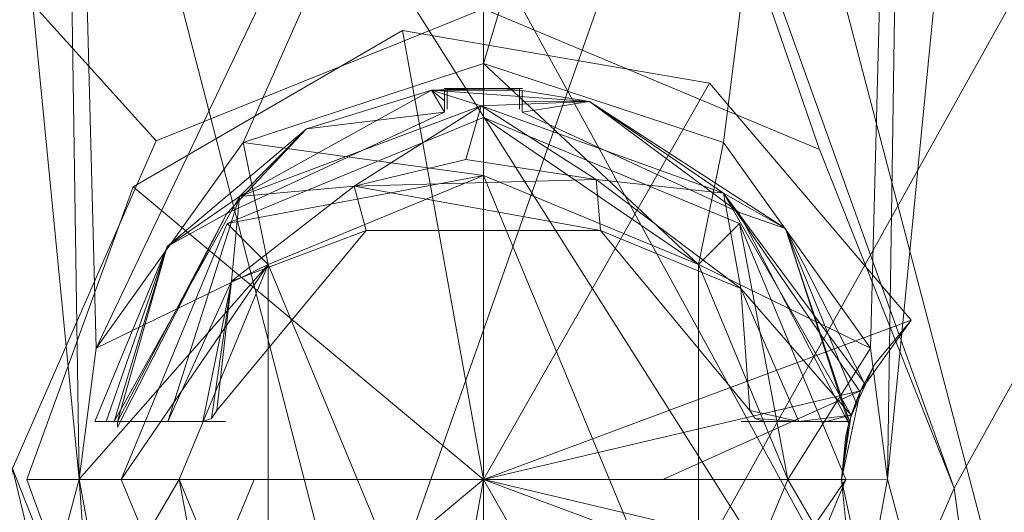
# Model space of a CAD drawing. Header units: millimetres. Extents: x -95 to 95, y -35 to 74.
# Tile 24 of 32: x -3.2 to 3.59, y 58.47 to 61.88. Entities that reach past the tile are written whole.
import ezdxf

# ---------------------------------------------------------------- set-up
doc = ezdxf.new("R2010")
doc.units = ezdxf.units.MM
doc.header["$LTSCALE"] = 2540
for name, color, linetype, lineweight in [('122', 7, 'Continuous', 18), ('123', 7, 'Continuous', 18), ('166', 7, 'Continuous', 18), ('167', 7, 'Continuous', 18), ('168', 7, 'Continuous', 18), ('173', 7, 'Continuous', 18), ('179', 7, 'Continuous', 18), ('180', 7, 'Continuous', 18), ('229', 7, 'Continuous', 18), ('230', 7, 'Continuous', 18), ('274', 7, 'Continuous', 18), ('275', 7, 'Continuous', 18), ('276', 7, 'Continuous', 18), ('277', 7, 'Continuous', 18), ('278', 7, 'Continuous', 18), ('279', 7, 'Continuous', 18), ('288', 7, 'Continuous', 18), ('289', 7, 'Continuous', 18), ('290', 7, 'Continuous', 18), ('291', 7, 'Continuous', 18), ('292', 7, 'Continuous', 18), ('293', 7, 'Continuous', 18), ('294', 7, 'Continuous', 18), ('295', 7, 'Continuous', 18), ('299', 7, 'Continuous', 18), ('300', 7, 'Continuous', 18), ('301', 7, 'Continuous', 18)]:
    doc.layers.add(name, color=color, linetype=linetype, lineweight=lineweight)

msp = doc.modelspace()

# ---------------------------------------------------------------- linework, layer by layer
at = {"layer": '122', "linetype": 'Continuous'}
for points in [[(0, 74, 2.5), (10.3334, 74, 5.2183), (0, 55.4588, 2.5), (0, 74, 2.5)], [(0, 55.4588, 2.5), (10.3334, 74, 5.2183), (7.6268, 54.7902, 3.9337), (0, 55.4588, 2.5)], [(2.3183, 60.9777, 44.3716), (3.2493, 58.6389, 44.2471), (0, 67.7, 44.5), (2.3183, 60.9777, 44.3716)], [(0, 67.7, 44.5), (3.2493, 58.6389, 44.2471), (8.2645, 67.7, 42.8054), (0, 67.7, 44.5)], [(0, 61.95, 44.5), (2.3183, 60.9777, 44.3716), (0, 67.7, 44.5), (0, 61.95, 44.5)], [(3.2493, 58.6389, 44.2471), (5.0952, 45.2, 43.8724), (8.2645, 67.7, 42.8054), (3.2493, 58.6389, 44.2471)], [(2.2645, 56.3688, 44.3775), (5.0952, 45.2, 43.8724), (3.2493, 58.6389, 44.2471), (2.2645, 56.3688, 44.3775)]]:
    msp.add_3dface(points, dxfattribs=at)
at = {"layer": '123', "linetype": 'Continuous'}
for points in [[(0, 74, 2.5), (-7.6269, 54.7902, 3.9337), (-10.3334, 74, 5.2183), (0, 74, 2.5)], [(0, 74, 2.5), (0, 55.4588, 2.5), (-7.6269, 54.7902, 3.9337), (0, 74, 2.5)], [(0, 61.95, 44.5), (-8.2645, 67.7, 42.8054), (-2.257, 61.0385, 44.3784), (0, 61.95, 44.5)], [(-2.257, 61.0385, 44.3784), (-8.2645, 67.7, 42.8054), (-3.249, 58.7759, 44.2471), (-2.257, 61.0385, 44.3784)], [(-5.0952, 45.2, 43.8724), (0, 45.2, 44.5), (-3.249, 58.7759, 44.2471), (-5.0952, 45.2, 43.8724)], [(-3.249, 58.7759, 44.2471), (0, 45.2, 44.5), (-2.3234, 56.4275, 44.3711), (-3.249, 58.7759, 44.2471)]]:
    msp.add_3dface(points, dxfattribs=at)
at = {"layer": '166', "linetype": 'Continuous'}
for points in [[(0, 60.8, 32.45), (1.4849, 60.1849, 32.45), (0, 61.5718, 33.2218), (0, 60.8, 32.45)], [(0, 61.5718, 33.2218), (1.4849, 60.1849, 32.45), (1.6576, 61.0274, 33.2076), (0, 61.5718, 33.2218)], [(1.6576, 61.0274, 33.2076), (1.4849, 60.1849, 32.45), (2.6709, 59.606, 33.1704), (1.6576, 61.0274, 33.2076)], [(1.4849, 60.1849, 32.45), (2.1, 58.7, 32.45), (2.6709, 59.606, 33.1704), (1.4849, 60.1849, 32.45)], [(2.6709, 59.606, 33.1704), (2.1, 58.7, 32.45), (2.7885, 58.7017, 33.14), (2.6709, 59.606, 33.1704)], [(2.1, 58.7, 32.45), (2.6236, 57.8018, 33.1231), (2.7885, 58.7017, 33.14), (2.1, 58.7, 32.45)], [(1.4849, 57.2151, 32.45), (2.6236, 57.8018, 33.1231), (2.1, 58.7, 32.45), (1.4849, 57.2151, 32.45)]]:
    msp.add_3dface(points, dxfattribs=at)
at = {"layer": '167', "linetype": 'Continuous'}
for points in [[(0, 60.8, 32.45), (0, 61.5718, 33.2218), (-1.6576, 61.0274, 33.2076), (0, 60.8, 32.45)], [(-1.6576, 61.0274, 33.2076), (-2.6709, 59.606, 33.1704), (-1.4849, 60.1849, 32.45), (-1.6576, 61.0274, 33.2076)], [(0, 60.8, 32.45), (-1.6576, 61.0274, 33.2076), (-1.4849, 60.1849, 32.45), (0, 60.8, 32.45)], [(-1.4849, 60.1849, 32.45), (-2.6709, 59.606, 33.1704), (-2.7885, 58.7017, 33.14), (-1.4849, 60.1849, 32.45)], [(-2.1, 58.7, 32.45), (-1.4849, 60.1849, 32.45), (-2.7885, 58.7017, 33.14), (-2.1, 58.7, 32.45)], [(-2.6236, 57.8018, 33.1231), (-2.1, 58.7, 32.45), (-2.7885, 58.7017, 33.14), (-2.6236, 57.8018, 33.1231)], [(-1.4849, 57.2151, 32.45), (-2.1, 58.7, 32.45), (-2.6236, 57.8018, 33.1231), (-1.4849, 57.2151, 32.45)]]:
    msp.add_3dface(points, dxfattribs=at)
at = {"layer": '168', "linetype": 'Continuous'}
for points in [[(-5.0056, 53.2948, 16.9949), (-5.4382, 69.8052, 16.5626), (5.0056, 53.2948, 16.9949), (-5.0056, 53.2948, 16.9949)], [(5.0056, 53.2948, 16.9949), (-5.4382, 69.8052, 16.5626), (-4.0261, 69.8052, 16.5626), (5.0056, 53.2948, 16.9949)], [(4.0261, 69.8052, 16.5626), (5.0056, 53.2948, 16.9949), (-4.0261, 69.8052, 16.5626), (4.0261, 69.8052, 16.5626)]]:
    msp.add_3dface(points, dxfattribs=at)
at = {"layer": '173', "linetype": 'Continuous'}
for points in [[(-2.6709, 59.606, 33.1704), (2.9825, 71.5052, 33.482), (-2.9827, 71.5052, 33.482), (-2.6709, 59.606, 33.1704)], [(-2.6709, 59.606, 33.1704), (-1.6576, 61.0274, 33.2076), (2.9825, 71.5052, 33.482), (-2.6709, 59.606, 33.1704)], [(-1.6576, 61.0274, 33.2076), (0, 61.5718, 33.2218), (2.9825, 71.5052, 33.482), (-1.6576, 61.0274, 33.2076)], [(0, 61.5718, 33.2218), (1.6576, 61.0274, 33.2076), (2.9825, 71.5052, 33.482), (0, 61.5718, 33.2218)], [(1.6576, 61.0274, 33.2076), (2.6709, 59.606, 33.1704), (2.9825, 71.5052, 33.482), (1.6576, 61.0274, 33.2076)]]:
    msp.add_3dface(points, dxfattribs=at)
at = {"layer": '179', "linetype": 'Continuous'}
for points in [[(-2.7885, 58.7017, 33.14), (-2.9827, 71.5052, 33.482), (-4.0432, 71.5074, 33.0426), (-2.7885, 58.7017, 33.14)], [(-3.6254, 55.563, 32.6254), (-2.7885, 58.7017, 33.14), (-4.0432, 71.5074, 33.0426), (-3.6254, 55.563, 32.6254)], [(-2.7885, 58.7017, 33.14), (-2.6709, 59.606, 33.1704), (-2.9827, 71.5052, 33.482), (-2.7885, 58.7017, 33.14)], [(-2.5653, 55.5738, 33.0648), (-2.7885, 58.7017, 33.14), (-3.6254, 55.563, 32.6254), (-2.5653, 55.5738, 33.0648)], [(-2.6236, 57.8018, 33.1231), (-2.7885, 58.7017, 33.14), (-2.5653, 55.5738, 33.0648), (-2.6236, 57.8018, 33.1231)]]:
    msp.add_3dface(points, dxfattribs=at)
at = {"layer": '180', "linetype": 'Continuous'}
for points in [[(2.6709, 59.606, 33.1704), (2.7885, 58.7017, 33.14), (2.9825, 71.5052, 33.482), (2.6709, 59.606, 33.1704)], [(2.9825, 71.5052, 33.482), (2.7885, 58.7017, 33.14), (4.0426, 71.5074, 33.0432), (2.9825, 71.5052, 33.482)], [(2.7885, 58.7017, 33.14), (3.6254, 55.563, 32.6254), (4.0426, 71.5074, 33.0432), (2.7885, 58.7017, 33.14)], [(2.7885, 58.7017, 33.14), (2.6236, 57.8018, 33.1231), (3.6254, 55.563, 32.6254), (2.7885, 58.7017, 33.14)]]:
    msp.add_3dface(points, dxfattribs=at)
at = {"layer": '229', "linetype": 'Continuous'}
for points in [[(-4.6622, 53.7101, 7.2322), (-0.0002, 53.912, 6.8042), (-4.5472, 71.507, 7.8429), (-4.6622, 53.7101, 7.2322)], [(-4.5472, 71.507, 7.8429), (-0.0002, 53.912, 6.8042), (0, 71.507, 7.4187), (-4.5472, 71.507, 7.8429)], [(-0.0002, 53.912, 6.8042), (4.6622, 53.7101, 7.2322), (0, 71.507, 7.4187), (-0.0002, 53.912, 6.8042)], [(0, 71.507, 7.4187), (4.6622, 53.7101, 7.2322), (4.5472, 71.507, 7.8429), (0, 71.507, 7.4187)]]:
    msp.add_3dface(points, dxfattribs=at)
at = {"layer": '230', "linetype": 'Continuous'}
for points in [[(5.0199, 45.4895, 43.1075), (-5.0199, 45.4895, 43.1075), (4.1499, 71.507, 42.3806), (5.0199, 45.4895, 43.1075)], [(4.1499, 71.507, 42.3806), (-5.0199, 45.4895, 43.1075), (-4.1499, 71.507, 42.3806), (4.1499, 71.507, 42.3806)]]:
    msp.add_3dface(points, dxfattribs=at)
at = {"layer": '274', "color": 7, "linetype": 'Continuous'}
for points in [[(-1.4848, 60.185, 33.5), (0, 56.6, 33.5), (0, 60.8, 33.5), (-1.4848, 60.185, 33.5)], [(0, 60.8, 33.5), (0, 56.6, 33.5), (1.4848, 57.215, 33.5), (0, 60.8, 33.5)], [(1.4848, 60.185, 33.5), (0, 60.8, 33.5), (1.4848, 57.215, 33.5), (1.4848, 60.185, 33.5)], [(-2.1, 58.7, 33.5), (-1.4848, 57.215, 33.5), (-1.4848, 60.185, 33.5), (-2.1, 58.7, 33.5)], [(-1.4848, 57.215, 33.5), (0, 56.6, 33.5), (-1.4848, 60.185, 33.5), (-1.4848, 57.215, 33.5)], [(2.1, 58.7, 33.5), (1.4848, 60.185, 33.5), (1.4848, 57.215, 33.5), (2.1, 58.7, 33.5)]]:
    msp.add_3dface(points, dxfattribs=at)
at = {"layer": '275', "color": 7, "linetype": 'Continuous'}
for points in [[(-1.7678, 60.4678, 33.1), (0, 60.8, 33.5), (0, 61.2, 33.1), (-1.7678, 60.4678, 33.1)], [(-1.4848, 60.185, 33.5), (0, 60.8, 33.5), (-1.7678, 60.4678, 33.1), (-1.4848, 60.185, 33.5)], [(-2.5, 58.7, 33.1), (-1.4848, 60.185, 33.5), (-1.7678, 60.4678, 33.1), (-2.5, 58.7, 33.1)], [(-2.1, 58.7, 33.5), (-1.4848, 60.185, 33.5), (-2.5, 58.7, 33.1), (-2.1, 58.7, 33.5)], [(-1.7678, 56.9322, 33.1), (-2.1, 58.7, 33.5), (-2.5, 58.7, 33.1), (-1.7678, 56.9322, 33.1)], [(-1.4848, 57.215, 33.5), (-2.1, 58.7, 33.5), (-1.7678, 56.9322, 33.1), (-1.4848, 57.215, 33.5)]]:
    msp.add_3dface(points, dxfattribs=at)
at = {"layer": '276', "color": 7, "linetype": 'Continuous'}
for points in [[(0, 60.8, 33.5), (1.4848, 60.185, 33.5), (0, 61.2, 33.1), (0, 60.8, 33.5)], [(0, 61.2, 33.1), (1.4848, 60.185, 33.5), (1.7678, 60.4678, 33.1), (0, 61.2, 33.1)], [(1.4848, 60.185, 33.5), (2.1, 58.7, 33.5), (1.7678, 60.4678, 33.1), (1.4848, 60.185, 33.5)], [(1.7678, 60.4678, 33.1), (2.1, 58.7, 33.5), (2.5, 58.7, 33.1), (1.7678, 60.4678, 33.1)], [(2.1, 58.7, 33.5), (1.4848, 57.215, 33.5), (2.5, 58.7, 33.1), (2.1, 58.7, 33.5)], [(2.5, 58.7, 33.1), (1.4848, 57.215, 33.5), (1.7678, 56.9322, 33.1), (2.5, 58.7, 33.1)]]:
    msp.add_3dface(points, dxfattribs=at)
at = {"layer": '277', "color": 7, "linetype": 'Continuous'}
for points in [[(-3.15, 58.7, 44.4), (-2.4169, 56.6798, 44.4), (-1.5821, 58.7, 44.6248), (-3.15, 58.7, 44.4)], [(-2.4169, 56.6798, 44.4), (-0.5589, 55.6, 44.4), (0, 58.7, 44.7), (-2.4169, 56.6798, 44.4)], [(-1.5821, 58.7, 44.6248), (-2.4169, 56.6798, 44.4), (0, 58.7, 44.7), (-1.5821, 58.7, 44.6248)], [(-0.5589, 55.6, 44.4), (1.5593, 55.963, 44.4), (0, 58.7, 44.7), (-0.5589, 55.6, 44.4)], [(1.5593, 55.963, 44.4), (2.9517, 57.6, 44.4), (0, 58.7, 44.7), (1.5593, 55.963, 44.4)], [(0, 58.7, 44.7), (2.9517, 57.6, 44.4), (2.6046, 58.0823, 44.4839), (0, 58.7, 44.7)], [(1.2392, 58.7, 44.6539), (0, 58.7, 44.7), (2.4715, 58.7, 44.516), (1.2392, 58.7, 44.6539)], [(2.4715, 58.7, 44.516), (0, 58.7, 44.7), (2.6046, 58.0823, 44.4839), (2.4715, 58.7, 44.516)]]:
    msp.add_3dface(points, dxfattribs=at)
at = {"layer": '278', "color": 7, "linetype": 'Continuous'}
for points in [[(-2.4169, 60.7202, 44.4), (0, 58.7, 44.7), (-0.5589, 61.8, 44.4), (-2.4169, 60.7202, 44.4)], [(-0.5589, 61.8, 44.4), (0, 58.7, 44.7), (1.5593, 61.437, 44.4), (-0.5589, 61.8, 44.4)], [(1.5593, 61.437, 44.4), (0, 58.7, 44.7), (2.9517, 59.8, 44.4), (1.5593, 61.437, 44.4)], [(-3.15, 58.7, 44.4), (0, 58.7, 44.7), (-2.4169, 60.7202, 44.4), (-3.15, 58.7, 44.4)], [(2.9517, 59.8, 44.4), (0, 58.7, 44.7), (2.6016, 59.3111, 44.4846), (2.9517, 59.8, 44.4)], [(0, 58.7, 44.7), (1.2392, 58.7, 44.6539), (2.6016, 59.3111, 44.4846), (0, 58.7, 44.7)], [(1.2392, 58.7, 44.6539), (2.4715, 58.7, 44.516), (2.6016, 59.3111, 44.4846), (1.2392, 58.7, 44.6539)], [(-3.15, 58.7, 44.4), (-1.5821, 58.7, 44.6248), (0, 58.7, 44.7), (-3.15, 58.7, 44.4)]]:
    msp.add_3dface(points, dxfattribs=at)
at = {"layer": '279', "color": 7, "linetype": 'Continuous'}
for points in [[(2.9517, 59.8, 44.4), (2.6016, 59.3111, 44.4846), (2.9517, 59.8, 44), (2.9517, 59.8, 44.4)], [(2.9517, 59.8, 44), (2.6016, 59.3111, 44.4846), (2.6986, 59.4936, 44), (2.9517, 59.8, 44)], [(2.6986, 59.4936, 44), (2.6016, 59.3111, 44.4846), (2.535, 59.1317, 44), (2.6986, 59.4936, 44)], [(2.6016, 59.3111, 44.4846), (2.4715, 58.7, 44.516), (2.535, 59.1317, 44), (2.6016, 59.3111, 44.4846)], [(2.535, 59.1317, 44), (2.4715, 58.7, 44.516), (2.5204, 59.08, 43.975), (2.535, 59.1317, 44)], [(2.5204, 59.08, 43.975), (2.4715, 58.7, 44.516), (2.5018, 59, 44), (2.5204, 59.08, 43.975)], [(2.5018, 59, 44), (2.4715, 58.7, 44.516), (2.4715, 58.7, 44), (2.5018, 59, 44)], [(2.4715, 58.7, 44.516), (2.6046, 58.0823, 44.4839), (2.4715, 58.7, 44), (2.4715, 58.7, 44.516)], [(2.4715, 58.7, 44), (2.6046, 58.0823, 44.4839), (2.5018, 58.4, 44), (2.4715, 58.7, 44)]]:
    msp.add_3dface(points, dxfattribs=at)
at = {"layer": '288', "color": 7, "linetype": 'Continuous'}
for points in [[(-0.1219, 60.9097, 41.2), (0.7777, 60.7718, 41.2), (-0.891, 60.7257, 41.2), (-0.1219, 60.9097, 41.2)], [(0.7777, 60.7718, 41.2), (0.8083, 60.4194, 41.2), (-0.891, 60.7257, 41.2), (0.7777, 60.7718, 41.2)], [(1.7766, 60.0196, 41.2), (0.8083, 60.4194, 41.2), (0.7777, 60.7718, 41.2), (1.7766, 60.0196, 41.2)], [(-0.891, 60.7257, 41.2), (-0.8083, 60.4194, 41.2), (-1.7381, 60.0698, 41.2), (-0.891, 60.7257, 41.2)], [(0.8083, 60.4194, 41.2), (-0.8083, 60.4194, 41.2), (-0.891, 60.7257, 41.2), (0.8083, 60.4194, 41.2)], [(-0.8083, 60.4194, 41.2), (-1.8397, 59.175, 41.2), (-1.7381, 60.0698, 41.2), (-0.8083, 60.4194, 41.2)], [(1.8397, 59.175, 41.2), (0.8083, 60.4194, 41.2), (1.7766, 60.0196, 41.2), (1.8397, 59.175, 41.2)], [(-2.1766, 59.1, 41.2), (-1.7381, 60.0698, 41.2), (-1.9365, 59.1, 41.2), (-2.1766, 59.1, 41.2)], [(-1.9365, 59.1, 41.2), (-1.7381, 60.0698, 41.2), (-1.8753, 59.1209, 41.2), (-1.9365, 59.1, 41.2)], [(-1.7381, 60.0698, 41.2), (-1.8397, 59.175, 41.2), (-1.8753, 59.1209, 41.2), (-1.7381, 60.0698, 41.2)], [(2.1766, 59.1, 41.2), (1.8397, 59.175, 41.2), (1.7766, 60.0196, 41.2), (2.1766, 59.1, 41.2)], [(1.8753, 59.1209, 41.2), (1.8397, 59.175, 41.2), (2.1766, 59.1, 41.2), (1.8753, 59.1209, 41.2)], [(1.9365, 59.1, 41.2), (1.8753, 59.1209, 41.2), (2.1766, 59.1, 41.2), (1.9365, 59.1, 41.2)]]:
    msp.add_3dface(points, dxfattribs=at)
at = {"layer": '289', "color": 7, "linetype": 'Continuous'}
for points in [[(-1.8397, 59.175, 43.5), (-0.8083, 60.4194, 41.2), (-0.8082, 60.4195, 43.5), (-1.8397, 59.175, 43.5)], [(-1.8397, 59.175, 41.2), (-0.8083, 60.4194, 41.2), (-1.8397, 59.175, 43.5), (-1.8397, 59.175, 41.2)], [(-0.8083, 60.4194, 41.2), (0.8083, 60.4194, 41.2), (-0.8082, 60.4195, 43.5), (-0.8083, 60.4194, 41.2)], [(-0.8082, 60.4195, 43.5), (0.8083, 60.4194, 41.2), (0.8082, 60.4195, 43.5), (-0.8082, 60.4195, 43.5)], [(0.8083, 60.4194, 41.2), (1.8397, 59.175, 41.2), (0.8082, 60.4195, 43.5), (0.8083, 60.4194, 41.2)], [(0.8082, 60.4195, 43.5), (1.8397, 59.175, 41.2), (1.8397, 59.175, 43.5), (0.8082, 60.4195, 43.5)]]:
    msp.add_3dface(points, dxfattribs=at)
at = {"layer": '290', "color": 7, "linetype": 'Continuous'}
for points in [[(-2.6821, 59.1, 41.7356), (-2.5477, 59.1, 41.3593), (-2.6033, 59.1, 42.8255), (-2.6821, 59.1, 41.7356)], [(-2.6033, 59.1, 42.8255), (-2.5477, 59.1, 41.3593), (-2.5257, 59.1, 43.9), (-2.6033, 59.1, 42.8255)], [(-2.5477, 59.1, 41.3593), (-2.1766, 59.1, 41.2), (-2.5257, 59.1, 43.9), (-2.5477, 59.1, 41.3593)], [(-2.1766, 59.1, 41.2), (-1.9365, 59.1, 41.2), (-2.5257, 59.1, 43.9), (-2.1766, 59.1, 41.2)], [(-1.9365, 59.1, 41.2), (-1.9365, 59.1, 43.5), (-2.5257, 59.1, 43.9), (-1.9365, 59.1, 41.2)], [(-2.5257, 59.1, 43.9), (-1.9365, 59.1, 43.5), (-1.8958, 59.1, 43.7139), (-2.5257, 59.1, 43.9)], [(-1.7783, 59.1, 43.9), (-2.5257, 59.1, 43.9), (-1.8958, 59.1, 43.7139), (-1.7783, 59.1, 43.9)], [(1.7783, 59.1, 43.9), (1.8961, 59.1, 43.7129), (2.5258, 59.1, 43.9), (1.7783, 59.1, 43.9)], [(2.5258, 59.1, 43.9), (1.8961, 59.1, 43.7129), (2.5258, 59.1, 41.3374), (2.5258, 59.1, 43.9)], [(1.8961, 59.1, 43.7129), (1.9365, 59.1, 43.5), (2.5258, 59.1, 41.3374), (1.8961, 59.1, 43.7129)], [(1.9365, 59.1, 41.2), (2.1766, 59.1, 41.2), (1.9365, 59.1, 43.5), (1.9365, 59.1, 41.2)], [(1.9365, 59.1, 43.5), (2.1766, 59.1, 41.2), (2.3659, 59.1, 41.2361), (1.9365, 59.1, 43.5)], [(2.3659, 59.1, 41.2361), (2.5258, 59.1, 41.3374), (1.9365, 59.1, 43.5), (2.3659, 59.1, 41.2361)]]:
    msp.add_3dface(points, dxfattribs=at)
at = {"layer": '291', "color": 7, "linetype": 'Continuous'}
for points in [[(2.6283, 59.3676, 41.7356), (2.5691, 59.2324, 42.9678), (2.5993, 59.3058, 41.4948), (2.6283, 59.3676, 41.7356)], [(2.5993, 59.3058, 41.4948), (2.5691, 59.2324, 42.9678), (2.5388, 59.1443, 41.3578), (2.5993, 59.3058, 41.4948)], [(2.5691, 59.2324, 42.9678), (2.5258, 59.1, 43.9), (2.5388, 59.1443, 41.3578), (2.5691, 59.2324, 42.9678)], [(2.5258, 59.1, 43.9), (2.5258, 59.1, 41.3374), (2.5388, 59.1443, 41.3578), (2.5258, 59.1, 43.9)]]:
    msp.add_3dface(points, dxfattribs=at)
at = {"layer": '292', "color": 7, "linetype": 'Continuous'}
for points in [[(-0.3573, 61.3881, 41.7356), (-1.2214, 61.1211, 41.7356), (-0.2679, 61.2374, 43.9786), (-0.3573, 61.3881, 41.7356)], [(0.1342, 61.3967, 41.9), (-0.3573, 61.3881, 41.7356), (0, 61.4, 41.9), (0.1342, 61.3967, 41.9)], [(0, 61.4, 41.9), (-0.3573, 61.3881, 41.7356), (-0.1342, 61.3967, 41.9), (0, 61.4, 41.9)], [(0.268, 61.3867, 41.9), (-0.3573, 61.3881, 41.7356), (0.1342, 61.3967, 41.9), (0.268, 61.3867, 41.9)], [(-0.1342, 61.3967, 41.9), (-0.3573, 61.3881, 41.7356), (-0.268, 61.3867, 41.9), (-0.1342, 61.3967, 41.9)], [(0.7333, 61.3107, 41.7356), (-0.3573, 61.3881, 41.7356), (0.268, 61.3867, 41.9), (0.7333, 61.3107, 41.7356)], [(-0.268, 61.3867, 41.9), (-0.3573, 61.3881, 41.7356), (-0.268, 61.315, 42.8986), (-0.268, 61.3867, 41.9)], [(-0.268, 61.315, 42.8986), (-0.3573, 61.3881, 41.7356), (-0.2679, 61.2374, 43.9786), (-0.268, 61.315, 42.8986)], [(0.268, 61.3867, 41.9), (0.268, 61.3115, 42.9469), (0.7333, 61.3107, 41.7356), (0.268, 61.3867, 41.9)], [(0.2679, 61.2374, 43.9786), (0.7333, 61.3107, 41.7356), (0.268, 61.3115, 42.9469), (0.2679, 61.2374, 43.9786)], [(1.7615, 60.5459, 43.9786), (0.7333, 61.3107, 41.7356), (0.2679, 61.2374, 43.9786), (1.7615, 60.5459, 43.9786)], [(2.0851, 60.4338, 41.7356), (0.7333, 61.3107, 41.7356), (1.7615, 60.5459, 43.9786), (2.0851, 60.4338, 41.7356)], [(-0.2679, 61.2374, 43.9786), (-1.2214, 61.1211, 41.7356), (-1.7704, 60.5374, 43.9786), (-0.2679, 61.2374, 43.9786)], [(-1.2214, 61.1211, 41.7356), (-2.1825, 60.3094, 41.7356), (-1.7704, 60.5374, 43.9786), (-1.2214, 61.1211, 41.7356)], [(-2.1825, 60.3094, 41.7356), (-2.5257, 59.1, 43.9), (-1.7704, 60.5374, 43.9786), (-2.1825, 60.3094, 41.7356)], [(-2.5257, 59.1, 43.9), (-2.5257, 59.0619, 43.9786), (-1.7704, 60.5374, 43.9786), (-2.5257, 59.1, 43.9)], [(2.5221, 59.0864, 43.9786), (2.0851, 60.4338, 41.7356), (1.7615, 60.5459, 43.9786), (2.5221, 59.0864, 43.9786)], [(2.5691, 59.2324, 42.9678), (2.6283, 59.3676, 41.7356), (2.0851, 60.4338, 41.7356), (2.5691, 59.2324, 42.9678)], [(2.5691, 59.2324, 42.9678), (2.0851, 60.4338, 41.7356), (2.5258, 59.1, 43.9), (2.5691, 59.2324, 42.9678)], [(2.5258, 59.1, 43.9), (2.0851, 60.4338, 41.7356), (2.5221, 59.0864, 43.9786), (2.5258, 59.1, 43.9)], [(-2.6821, 59.1, 41.7356), (-2.6033, 59.1, 42.8255), (-2.1825, 60.3094, 41.7356), (-2.6821, 59.1, 41.7356)], [(-2.5257, 59.1, 43.9), (-2.1825, 60.3094, 41.7356), (-2.6033, 59.1, 42.8255), (-2.5257, 59.1, 43.9)], [(2.5241, 59.0939, 43.9344), (2.5258, 59.1, 43.9), (2.5221, 59.0864, 43.9786), (2.5241, 59.0939, 43.9344)]]:
    msp.add_3dface(points, dxfattribs=at)
at = {"layer": '293', "color": 7, "linetype": 'Continuous'}
for points in [[(-1.2214, 61.1211, 41.7356), (-0.3573, 61.3881, 41.7356), (-1.6824, 60.6546, 41.3593), (-1.2214, 61.1211, 41.7356)], [(-1.6824, 60.6546, 41.3593), (-0.3573, 61.3881, 41.7356), (-0.0164, 61.2789, 41.3593), (-1.6824, 60.6546, 41.3593)], [(-0.3573, 61.3881, 41.7356), (0.7333, 61.3107, 41.7356), (-0.0164, 61.2789, 41.3593), (-0.3573, 61.3881, 41.7356)], [(-0.0164, 61.2789, 41.3593), (0.7333, 61.3107, 41.7356), (1.6574, 60.6758, 41.3593), (-0.0164, 61.2789, 41.3593)], [(0.7333, 61.3107, 41.7356), (2.0851, 60.4338, 41.7356), (1.6574, 60.6758, 41.3593), (0.7333, 61.3107, 41.7356)], [(-0.891, 60.7257, 41.2), (-1.6824, 60.6546, 41.3593), (-0.0164, 61.2789, 41.3593), (-0.891, 60.7257, 41.2)], [(-0.1219, 60.9097, 41.2), (-0.891, 60.7257, 41.2), (-0.0164, 61.2789, 41.3593), (-0.1219, 60.9097, 41.2)], [(0.7777, 60.7718, 41.2), (-0.1219, 60.9097, 41.2), (-0.0164, 61.2789, 41.3593), (0.7777, 60.7718, 41.2)], [(0.7777, 60.7718, 41.2), (-0.0164, 61.2789, 41.3593), (1.6574, 60.6758, 41.3593), (0.7777, 60.7718, 41.2)], [(-2.1825, 60.3094, 41.7356), (-1.2214, 61.1211, 41.7356), (-1.6824, 60.6546, 41.3593), (-2.1825, 60.3094, 41.7356)], [(1.7766, 60.0196, 41.2), (0.7777, 60.7718, 41.2), (1.6574, 60.6758, 41.3593), (1.7766, 60.0196, 41.2)], [(-0.891, 60.7257, 41.2), (-1.7381, 60.0698, 41.2), (-1.6824, 60.6546, 41.3593), (-0.891, 60.7257, 41.2)], [(2.5388, 59.1443, 41.3578), (1.7766, 60.0196, 41.2), (1.6574, 60.6758, 41.3593), (2.5388, 59.1443, 41.3578)], [(2.6283, 59.3676, 41.7356), (2.5993, 59.3058, 41.4948), (1.6574, 60.6758, 41.3593), (2.6283, 59.3676, 41.7356)], [(2.0851, 60.4338, 41.7356), (2.6283, 59.3676, 41.7356), (1.6574, 60.6758, 41.3593), (2.0851, 60.4338, 41.7356)], [(2.5993, 59.3058, 41.4948), (2.5388, 59.1443, 41.3578), (1.6574, 60.6758, 41.3593), (2.5993, 59.3058, 41.4948)], [(-2.1766, 59.1, 41.2), (-2.5477, 59.1, 41.3593), (-1.6824, 60.6546, 41.3593), (-2.1766, 59.1, 41.2)], [(-2.5477, 59.1, 41.3593), (-2.1825, 60.3094, 41.7356), (-1.6824, 60.6546, 41.3593), (-2.5477, 59.1, 41.3593)], [(-1.7381, 60.0698, 41.2), (-2.1766, 59.1, 41.2), (-1.6824, 60.6546, 41.3593), (-1.7381, 60.0698, 41.2)], [(-2.5477, 59.1, 41.3593), (-2.6821, 59.1, 41.7356), (-2.1825, 60.3094, 41.7356), (-2.5477, 59.1, 41.3593)], [(2.1766, 59.1, 41.2), (1.7766, 60.0196, 41.2), (2.5388, 59.1443, 41.3578), (2.1766, 59.1, 41.2)], [(2.3659, 59.1, 41.2361), (2.1766, 59.1, 41.2), (2.5388, 59.1443, 41.3578), (2.3659, 59.1, 41.2361)], [(2.5258, 59.1, 41.3374), (2.3659, 59.1, 41.2361), (2.5388, 59.1443, 41.3578), (2.5258, 59.1, 41.3374)]]:
    msp.add_3dface(points, dxfattribs=at)
at = {"layer": '294', "color": 7, "linetype": 'Continuous'}
for points in [[(1.8397, 59.175, 41.2), (1.8753, 59.1209, 41.2), (1.8397, 59.175, 43.5), (1.8397, 59.175, 41.2)], [(1.8397, 59.175, 43.5), (1.8753, 59.1209, 41.2), (1.8753, 59.1209, 43.5), (1.8397, 59.175, 43.5)], [(1.8753, 59.1209, 41.2), (1.9365, 59.1, 41.2), (1.8753, 59.1209, 43.5), (1.8753, 59.1209, 41.2)], [(1.9365, 59.1, 41.2), (1.9365, 59.1, 43.5), (1.8753, 59.1209, 43.5), (1.9365, 59.1, 41.2)]]:
    msp.add_3dface(points, dxfattribs=at)
at = {"layer": '295', "color": 7, "linetype": 'Continuous'}
for points in [[(-1.9365, 59.1, 41.2), (-1.8753, 59.1209, 41.2), (-1.9365, 59.1, 43.5), (-1.9365, 59.1, 41.2)], [(-1.9365, 59.1, 43.5), (-1.8753, 59.1209, 41.2), (-1.8753, 59.1209, 43.5), (-1.9365, 59.1, 43.5)], [(-1.8753, 59.1209, 41.2), (-1.8397, 59.175, 41.2), (-1.8753, 59.1209, 43.5), (-1.8753, 59.1209, 41.2)], [(-1.8397, 59.175, 41.2), (-1.8397, 59.175, 43.5), (-1.8753, 59.1209, 43.5), (-1.8397, 59.175, 41.2)]]:
    msp.add_3dface(points, dxfattribs=at)
at = {"layer": '299', "color": 7, "linetype": 'Continuous'}
for points in [[(0.25, 61.4, 43.98), (0.25, 61.2573, 43.98), (0.25, 61.3284, 42.9893), (0.25, 61.4, 43.98)], [(0.25, 61.4, 41.9922), (0.25, 61.4, 43.98), (0.25, 61.3284, 42.9893), (0.25, 61.4, 41.9922)]]:
    msp.add_3dface(points, dxfattribs=at)
at = {"layer": '300', "color": 7, "linetype": 'Continuous'}
for points in [[(-0.25, 61.4, 43.98), (-0.25, 61.4, 41.9922), (-0.25, 61.3315, 42.9461), (-0.25, 61.4, 43.98)], [(-0.25, 61.2573, 43.98), (-0.25, 61.4, 43.98), (-0.25, 61.3315, 42.9461), (-0.25, 61.2573, 43.98)]]:
    msp.add_3dface(points, dxfattribs=at)
at = {"layer": '301', "color": 7, "linetype": 'Continuous'}
for points in [[(0.27, 61.4, 44), (0.25, 61.4, 43.98), (-0.27, 61.4, 44), (0.27, 61.4, 44)], [(-0.27, 61.4, 44), (0.25, 61.4, 43.98), (-0.25, 61.4, 43.98), (-0.27, 61.4, 44)], [(-0.2511, 61.4, 41.9), (-0.25, 61.4, 41.9922), (0, 61.4, 41.9), (-0.2511, 61.4, 41.9)], [(0.25, 61.4, 43.98), (0.25, 61.4, 41.9922), (-0.25, 61.4, 43.98), (0.25, 61.4, 43.98)], [(0.25, 61.4, 41.9922), (-0.25, 61.4, 41.9922), (-0.25, 61.4, 43.98), (0.25, 61.4, 41.9922)], [(-0.25, 61.4, 41.9922), (0.25, 61.4, 41.9922), (0.2511, 61.4, 41.9), (-0.25, 61.4, 41.9922)], [(0.2511, 61.4, 41.9), (0, 61.4, 41.9), (-0.25, 61.4, 41.9922), (0.2511, 61.4, 41.9)]]:
    msp.add_3dface(points, dxfattribs=at)

doc.saveas('drawing.dxf')
